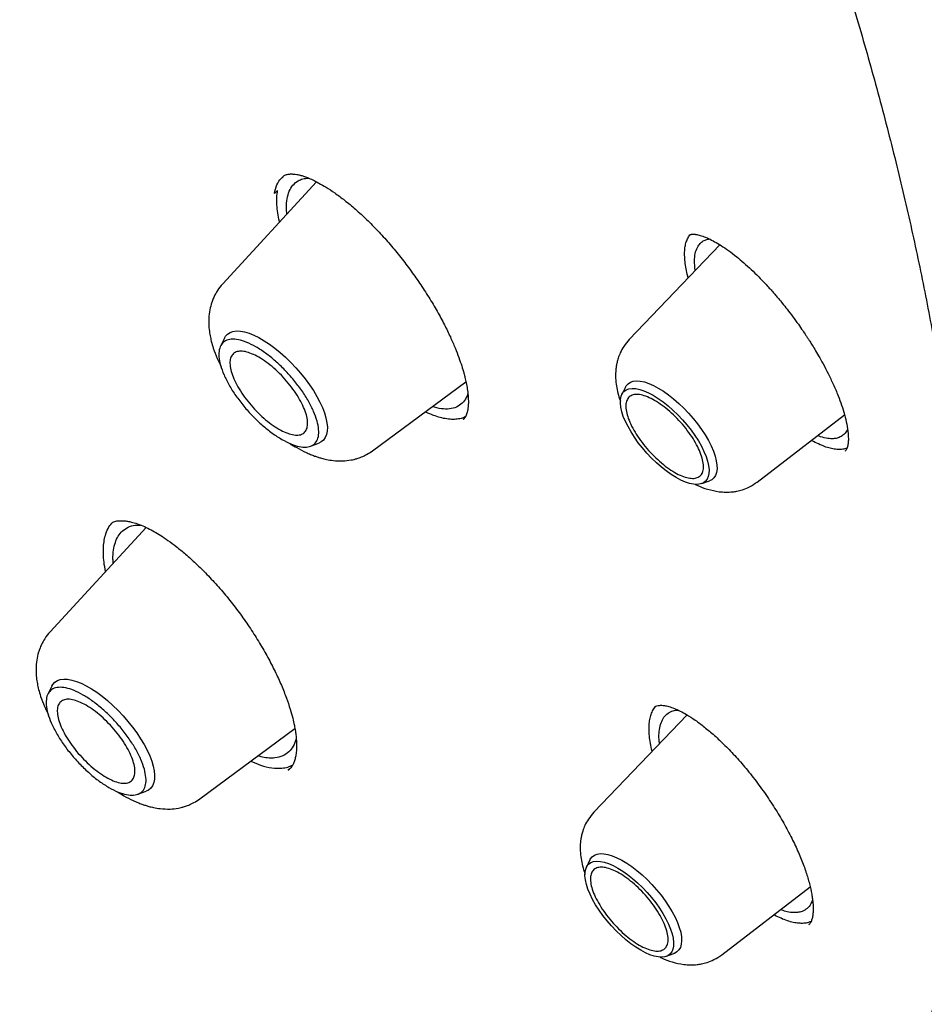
# Model space of a CAD drawing. Header units: millimetres. Extents: x 8 to 771, y 12 to 1627.
# Tile 15 of 93: x 598 to 610, y 576 to 589. Entities that reach past the tile are written whole.
import ezdxf

# ---------------------------------------------------------------- set-up
doc = ezdxf.new("R2010")
doc.units = ezdxf.units.MM

msp = doc.modelspace()

# ---------------------------------------------------------------- linework, layer by layer
at = {"color": 7, "linetype": 'Continuous', "lineweight": 30}
for p, q in [((602.273, 586.443), (601.034, 585.097)), ((601.716, 586.289), (601.758, 586.327)), ((607.188, 585.734), (607.19, 585.737)), ((607.593, 585.612), (606.398, 584.362)), ((607.268, 585.272), (607.262, 585.314)), ((601.057, 584.381), (601.006, 584.276)), ((603.011, 582.895), (604.243, 583.805)), ((606.346, 583.733), (606.299, 583.637)), ((608.086, 582.482), (609.238, 583.367)), ((604.218, 583.318), (604.205, 583.308)), ((602.192, 582.955), (602.302, 582.994)), ((609.247, 582.893), (609.244, 582.89)), ((607.354, 582.462), (607.454, 582.498)), ((600.025, 581.882), (598.756, 580.504)), ((598.779, 579.788), (598.727, 579.683)), ((607.16, 579.409), (605.931, 578.124)), ((600.733, 578.301), (601.987, 579.228)), ((601.895, 578.684), (601.922, 578.704)), ((601.905, 578.682), (601.896, 578.682)), ((599.913, 578.361), (600.023, 578.401)), ((605.879, 577.495), (605.832, 577.399)), ((607.619, 576.244), (608.784, 577.139)), ((608.772, 576.648), (608.767, 576.642)), ((606.887, 576.224), (606.987, 576.26))]:
    msp.add_line(p, q, dxfattribs=at)
at = {"color": 7, "linetype": 'Continuous', "lineweight": 30, "flags": 128}
for points in [[(601.057, 584.381), (601.071, 584.405), (601.098, 584.434), (601.131, 584.455), (601.17, 584.469), (601.216, 584.475), (601.267, 584.473), (601.322, 584.463), (601.382, 584.445), (601.446, 584.42), (601.512, 584.387), (601.581, 584.347), (601.651, 584.301), (601.722, 584.249), (601.793, 584.191), (601.863, 584.128), (601.932, 584.061), (601.999, 583.991), (602.062, 583.917), (602.123, 583.842), (602.179, 583.766), (602.23, 583.689), (602.275, 583.612), (602.315, 583.537), (602.349, 583.464), (602.376, 583.394), (602.396, 583.327), (602.409, 583.264), (602.415, 583.206), (602.413, 583.154), (602.404, 583.108), (602.388, 583.069), (602.365, 583.036), (602.335, 583.011), (602.302, 582.994)], [(606.346, 583.733), (606.356, 583.75), (606.381, 583.778), (606.412, 583.799), (606.45, 583.812), (606.494, 583.816), (606.543, 583.813), (606.597, 583.802), (606.655, 583.782), (606.717, 583.755), (606.781, 583.721)], [(607.016, 582.542), (606.952, 582.582), (606.886, 582.628), (606.821, 582.68), (606.755, 582.737), (606.692, 582.798), (606.63, 582.863), (606.572, 582.931), (606.517, 583.001), (606.466, 583.072), (606.421, 583.143), (606.381, 583.213), (606.347, 583.281), (606.319, 583.348), (606.299, 583.41), (606.286, 583.469), (606.28, 583.523), (606.281, 583.571), (606.289, 583.613), (606.305, 583.649), (606.328, 583.677), (606.358, 583.698), (606.394, 583.711), (606.436, 583.717), (606.483, 583.714), (606.535, 583.703), (606.591, 583.685), (606.651, 583.659), (606.714, 583.626), (606.778, 583.586), (606.843, 583.54), (606.909, 583.488), (606.974, 583.431), (607.038, 583.369), (607.099, 583.304), (607.158, 583.236), (607.213, 583.166), (607.263, 583.096), (607.309, 583.025), (607.349, 582.955), (607.383, 582.886), (607.41, 582.82), (607.43, 582.757), (607.444, 582.699), (607.45, 582.645), (607.449, 582.596), (607.44, 582.554), (607.424, 582.519), (607.401, 582.49), (607.372, 582.469), (607.336, 582.456), (607.294, 582.451), (607.246, 582.454), (607.194, 582.464), (607.138, 582.482), (607.078, 582.508), (607.016, 582.542)], [(606.781, 583.721), (606.848, 583.68), (606.915, 583.632), (606.983, 583.579), (607.05, 583.52), (607.116, 583.457), (607.18, 583.39), (607.241, 583.321), (607.298, 583.249), (607.351, 583.176), (607.399, 583.103), (607.441, 583.03), (607.477, 582.959), (607.507, 582.89), (607.53, 582.824), (607.545, 582.763), (607.554, 582.706), (607.555, 582.654), (607.548, 582.609), (607.534, 582.57), (607.513, 582.538), (607.485, 582.513), (607.454, 582.498)], [(598.779, 579.788), (598.793, 579.812), (598.819, 579.84), (598.853, 579.862), (598.892, 579.875), (598.937, 579.881), (598.988, 579.879), (599.044, 579.869), (599.104, 579.852), (599.167, 579.826), (599.234, 579.793), (599.302, 579.754), (599.372, 579.708), (599.443, 579.655), (599.515, 579.597), (599.585, 579.535), (599.654, 579.468), (599.72, 579.397), (599.784, 579.324), (599.844, 579.249), (599.9, 579.172), (599.951, 579.095), (599.997, 579.019), (600.037, 578.944), (600.071, 578.871), (600.098, 578.8), (600.118, 578.733), (600.131, 578.671), (600.136, 578.613), (600.135, 578.561), (600.126, 578.515), (600.11, 578.475), (600.087, 578.443), (600.057, 578.418), (600.023, 578.401)], [(605.879, 577.495), (605.884, 577.504), (605.907, 577.534), (605.937, 577.557), (605.973, 577.571), (606.016, 577.578), (606.063, 577.577), (606.116, 577.567), (606.174, 577.55), (606.235, 577.525), (606.298, 577.492), (606.364, 577.453), (606.432, 577.407), (606.499, 577.355), (606.567, 577.297), (606.633, 577.235), (606.697, 577.169), (606.759, 577.1), (606.817, 577.029), (606.871, 576.956), (606.92, 576.883), (606.964, 576.81), (607.002, 576.739), (607.033, 576.669), (607.058, 576.603), (607.076, 576.54), (607.086, 576.482), (607.088, 576.429), (607.084, 576.382), (607.072, 576.341), (607.052, 576.307), (607.026, 576.281), (606.993, 576.262), (606.987, 576.26)], [(606.549, 576.304), (606.485, 576.344), (606.419, 576.39), (606.354, 576.442), (606.289, 576.499), (606.225, 576.561), (606.163, 576.626), (606.105, 576.693), (606.05, 576.763), (605.999, 576.834), (605.954, 576.905), (605.914, 576.975), (605.88, 577.044), (605.853, 577.11), (605.832, 577.172), (605.819, 577.231), (605.813, 577.285), (605.814, 577.333), (605.823, 577.375), (605.839, 577.411), (605.861, 577.439), (605.891, 577.46), (605.927, 577.473), (605.969, 577.479), (606.016, 577.476), (606.068, 577.465), (606.125, 577.447), (606.184, 577.421), (606.247, 577.388), (606.311, 577.348), (606.376, 577.302), (606.442, 577.25), (606.507, 577.193), (606.571, 577.131), (606.632, 577.066), (606.691, 576.998), (606.746, 576.929), (606.797, 576.858), (606.842, 576.787), (606.882, 576.717), (606.916, 576.648), (606.943, 576.582), (606.964, 576.519), (606.977, 576.461), (606.983, 576.407), (606.982, 576.359), (606.973, 576.316), (606.957, 576.281), (606.934, 576.252), (606.905, 576.232), (606.869, 576.218), (606.827, 576.213), (606.78, 576.216), (606.727, 576.226), (606.671, 576.245), (606.612, 576.271), (606.549, 576.304)]]:
    msp.add_lwpolyline(points, dxfattribs=at)
at = {"color": 7, "linetype": 'Continuous', "lineweight": 30}
for points, knots in [([(622.57, 580.821), (622.596, 580.846), (622.644, 580.891), (622.707, 580.951), (622.753, 580.995), (622.785, 581.026), (622.808, 581.049), (622.84, 581.08), (622.884, 581.124), (622.933, 581.173), (622.978, 581.22), (623.021, 581.264), (623.067, 581.311), (623.113, 581.36), (623.156, 581.406), (623.191, 581.444), (623.219, 581.475), (623.247, 581.506), (623.28, 581.542), (623.317, 581.583), (623.358, 581.629), (623.4, 581.677), (623.439, 581.723), (623.476, 581.766), (623.508, 581.804), (623.554, 581.859), (623.617, 581.935), (623.694, 582.032), (623.768, 582.126), (623.837, 582.216), (623.905, 582.307), (623.974, 582.401), (624.042, 582.496), (624.104, 582.584), (624.163, 582.671), (624.223, 582.76), (624.285, 582.855), (624.346, 582.951), (624.399, 583.035), (624.441, 583.104), (624.478, 583.164), (624.513, 583.224), (624.551, 583.289), (624.599, 583.372), (624.656, 583.472), (624.721, 583.591), (624.786, 583.713), (624.848, 583.832), (624.904, 583.944), (624.966, 584.069), (625.034, 584.212), (625.11, 584.379), (625.187, 584.556), (625.265, 584.742), (625.337, 584.92), (625.399, 585.082), (625.45, 585.222), (625.498, 585.357), (625.545, 585.494), (625.593, 585.638), (625.643, 585.794), (625.692, 585.954), (625.739, 586.113), (625.781, 586.264), (625.816, 586.395), (625.846, 586.51), (625.873, 586.618), (625.902, 586.734), (625.931, 586.861), (625.958, 586.979), (625.981, 587.085), (626, 587.176), (626.019, 587.269), (626.039, 587.365), (626.058, 587.468), (626.079, 587.58), (626.1, 587.699), (626.121, 587.82), (626.142, 587.95), (626.163, 588.085), (626.183, 588.223), (626.2, 588.346), (626.215, 588.456), (626.228, 588.56), (626.24, 588.661), (626.251, 588.76), (626.262, 588.852), (626.271, 588.942), (626.28, 589.036), (626.29, 589.143), (626.301, 589.267), (626.311, 589.389), (626.32, 589.505), (626.328, 589.611), (626.335, 589.723), (626.341, 589.831), (626.346, 589.927), (626.35, 590.004), (626.353, 590.06), (626.355, 590.106), (626.357, 590.15), (626.359, 590.206), (626.362, 590.274), (626.364, 590.354), (626.367, 590.444), (626.37, 590.556), (626.372, 590.683), (626.374, 590.824), (626.375, 590.959), (626.376, 591.089), (626.375, 591.211), (626.374, 591.323), (626.373, 591.421), (626.372, 591.5), (626.371, 591.563), (626.369, 591.62), (626.368, 591.682), (626.366, 591.756), (626.363, 591.842), (626.36, 591.939), (626.35, 592.212), (626.334, 592.517), (626.311, 592.851), (626.298, 593.035), (626.284, 593.208), (626.27, 593.366), (626.257, 593.509), (626.245, 593.63), (626.235, 593.731), (626.226, 593.819), (626.216, 593.911), (626.205, 594.015), (626.191, 594.136), (626.175, 594.273), (626.153, 594.448), (626.126, 594.657), (626.094, 594.896), (626.059, 595.138), (626.028, 595.342), (626.002, 595.507), (625.981, 595.634), (625.961, 595.758), (625.942, 595.871), (625.925, 595.966), (625.912, 596.04), (625.902, 596.096), (625.894, 596.146), (625.882, 596.209), (625.866, 596.298), (625.844, 596.415), (625.819, 596.55), (625.791, 596.694), (625.751, 596.901), (625.696, 597.169), (625.626, 597.5), (625.552, 597.834), (625.473, 598.178), (625.388, 598.536), (625.294, 598.914), (625.191, 599.314), (625.093, 599.68), (625.003, 600.007), (624.922, 600.291), (624.838, 600.584), (624.75, 600.88), (624.661, 601.174), (624.573, 601.458), (624.488, 601.727), (624.409, 601.974), (624.335, 602.2), (624.267, 602.405), (624.213, 602.566), (624.172, 602.689), (624.143, 602.773), (624.12, 602.841), (624.103, 602.89), (624.091, 602.926), (624.079, 602.961), (624.064, 603.005), (624.041, 603.069), (624.01, 603.158), (623.97, 603.274), (623.921, 603.413), (623.864, 603.573), (623.798, 603.756), (623.725, 603.957), (623.645, 604.175), (623.558, 604.41), (623.463, 604.663), (623.363, 604.924), (623.239, 605.244), (623.094, 605.614), (622.927, 606.028), (622.766, 606.422), (622.61, 606.797), (622.46, 607.15), (622.327, 607.462), (622.209, 607.733), (622.106, 607.967), (622.008, 608.188), (621.915, 608.396), (621.826, 608.593), (621.722, 608.823), (621.596, 609.098), (621.443, 609.427), (621.278, 609.779), (621.1, 610.154), (620.908, 610.552), (620.702, 610.972), (620.492, 611.396), (620.278, 611.821), (620.061, 612.247), (619.831, 612.69), (619.593, 613.145), (619.351, 613.6), (619.112, 614.042), (618.88, 614.467), (618.637, 614.906), (618.386, 615.356), (618.127, 615.812), (617.882, 616.239), (617.651, 616.637), (617.451, 616.979), (617.279, 617.268), (617.134, 617.512), (616.992, 617.75), (616.847, 617.991), (616.693, 618.244), (616.498, 618.565), (616.255, 618.958), (615.961, 619.432), (615.655, 619.917), (615.341, 620.41), (615.018, 620.911), (614.676, 621.435), (614.321, 621.973), (613.958, 622.515), (613.501, 623.19), (612.948, 623.994), (612.297, 624.921), (611.646, 625.83), (610.997, 626.719), (610.35, 627.589), (609.644, 628.522), (608.872, 629.522), (608.027, 630.593), (607.168, 631.658), (606.296, 632.717), (605.411, 633.768), (604.532, 634.792), (603.658, 635.788), (602.792, 636.756), (601.918, 637.716), (601.034, 638.667), (600.173, 639.575), (599.334, 640.444), (598.515, 641.277), (597.681, 642.109), (596.941, 642.835), (596.297, 643.458), (595.753, 643.977), (595.203, 644.496), (594.652, 645.01), (594.105, 645.514), (593.57, 646.001), (593.052, 646.467), (592.55, 646.914), (592.066, 647.34), (591.663, 647.691), (591.339, 647.971), (591.09, 648.185), (590.846, 648.394), (590.607, 648.596), (590.374, 648.793), (590.14, 648.989), (589.891, 649.198), (589.615, 649.427), (589.311, 649.678), (588.981, 649.948), (588.627, 650.236), (588.247, 650.542), (587.932, 650.794), (587.69, 650.986), (587.527, 651.115), (587.361, 651.245), (587.191, 651.379), (587.02, 651.512), (586.853, 651.642), (586.694, 651.765), (586.546, 651.879), (586.412, 651.982), (586.297, 652.07), (586.201, 652.143), (586.112, 652.211), (586.026, 652.277), (585.937, 652.344), (585.847, 652.412), (585.746, 652.488), (585.63, 652.576), (585.497, 652.675), (585.342, 652.792), (585.163, 652.925), (584.96, 653.076), (584.736, 653.24), (584.493, 653.419), (584.224, 653.614), (583.928, 653.828), (583.609, 654.056), (583.277, 654.292), (582.936, 654.532), (582.587, 654.775), (582.158, 655.071), (581.646, 655.42), (581.048, 655.82), (580.453, 656.212), (579.862, 656.593), (579.279, 656.963), (578.68, 657.336), (578.066, 657.709), (577.438, 658.085), (577.016, 658.33), (576.802, 658.454)], [0, 0, 0, 0, 0.001572, 0.002821, 0.003749, 0.004354, 0.004782, 0.005235, 0.006408, 0.007742, 0.008653, 0.009661, 0.010766, 0.011964, 0.013055, 0.013918, 0.014565, 0.015252, 0.016085, 0.017063, 0.018179, 0.019261, 0.020394, 0.021372, 0.0222, 0.023047, 0.025115, 0.027487, 0.029622, 0.031536, 0.033558, 0.035722, 0.037816, 0.039784, 0.041565, 0.043498, 0.045584, 0.0477, 0.049597, 0.050927, 0.052125, 0.053363, 0.054713, 0.056173, 0.058494, 0.06092, 0.063444, 0.065861, 0.068069, 0.070097, 0.073221, 0.076443, 0.079767, 0.083264, 0.086951, 0.089704, 0.092218, 0.09462, 0.097013, 0.099569, 0.102375, 0.105271, 0.108039, 0.110663, 0.113053, 0.114762, 0.116548, 0.118514, 0.120658, 0.12293, 0.124423, 0.125932, 0.12746, 0.129007, 0.130678, 0.132498, 0.134493, 0.136473, 0.13833, 0.14077, 0.142959, 0.144897, 0.146588, 0.148146, 0.149788, 0.151326, 0.152761, 0.154094, 0.155474, 0.157121, 0.159035, 0.161197, 0.162707, 0.164315, 0.166022, 0.167741, 0.169189, 0.170342, 0.171202, 0.171716, 0.172365, 0.173194, 0.174203, 0.175393, 0.176761, 0.17818, 0.180324, 0.182379, 0.184344, 0.18622, 0.188007, 0.189638, 0.191046, 0.192232, 0.193033, 0.193765, 0.19465, 0.195702, 0.196921, 0.198307, 0.199837, 0.208478, 0.211096, 0.213687, 0.216071, 0.218233, 0.220171, 0.221882, 0.223158, 0.224265, 0.225457, 0.226866, 0.228493, 0.230337, 0.232398, 0.235539, 0.238726, 0.241903, 0.245069, 0.246702, 0.248332, 0.24996, 0.25146, 0.252685, 0.253619, 0.254286, 0.254837, 0.255522, 0.256741, 0.258244, 0.260022, 0.261884, 0.263746, 0.267902, 0.272058, 0.276213, 0.280416, 0.284832, 0.289476, 0.294347, 0.299446, 0.302768, 0.306179, 0.30968, 0.313266, 0.316728, 0.320147, 0.323307, 0.326207, 0.328848, 0.331229, 0.333351, 0.33448, 0.33549, 0.336281, 0.336842, 0.337182, 0.337546, 0.338053, 0.338702, 0.339789, 0.341129, 0.342723, 0.34457, 0.346671, 0.349024, 0.351476, 0.354152, 0.357053, 0.360082, 0.363036, 0.36792, 0.372564, 0.376968, 0.381131, 0.385055, 0.388738, 0.391463, 0.394041, 0.39647, 0.398751, 0.400884, 0.40295, 0.406303, 0.409893, 0.41372, 0.417784, 0.422086, 0.426624, 0.4314, 0.435773, 0.440328, 0.445064, 0.449981, 0.454881, 0.459581, 0.464083, 0.468385, 0.473512, 0.478325, 0.482823, 0.487007, 0.490877, 0.493593, 0.496131, 0.498548, 0.501072, 0.503725, 0.506507, 0.51114, 0.516091, 0.521361, 0.526335, 0.531563, 0.537045, 0.542737, 0.548407, 0.55402, 0.5639, 0.573598, 0.583115, 0.592449, 0.601601, 0.610585, 0.621977, 0.633369, 0.64476, 0.656151, 0.667541, 0.678931, 0.68967, 0.700409, 0.711148, 0.721888, 0.732627, 0.742242, 0.751954, 0.761763, 0.771669, 0.777946, 0.78426, 0.790613, 0.797004, 0.803338, 0.809473, 0.815406, 0.821138, 0.826669, 0.831999, 0.834903, 0.837743, 0.840519, 0.843232, 0.845882, 0.848475, 0.851216, 0.854385, 0.85783, 0.861552, 0.86555, 0.869825, 0.874377, 0.876166, 0.877994, 0.879862, 0.881769, 0.883716, 0.88563, 0.887373, 0.889087, 0.89059, 0.891882, 0.892961, 0.893829, 0.894902, 0.895878, 0.896832, 0.897957, 0.899269, 0.900767, 0.902452, 0.904522, 0.906818, 0.909339, 0.912087, 0.915061, 0.918462, 0.922104, 0.925867, 0.929728, 0.933686, 0.937741, 0.944308, 0.951115, 0.958162, 0.964657, 0.971343, 0.97822, 0.985288, 0.992548, 1, 1, 1, 1]), ([(538.516, 648.372), (538.517, 648.373), (538.588, 648.432), (538.735, 648.543), (538.955, 648.703), (539.181, 648.855), (539.414, 649.001), (539.652, 649.14), (539.896, 649.272), (540.145, 649.398), (540.4, 649.516), (540.661, 649.627), (540.927, 649.732), (541.199, 649.829), (541.476, 649.919), (541.758, 650.003), (542.046, 650.079), (542.339, 650.149), (542.637, 650.212), (542.94, 650.267), (543.249, 650.316), (543.562, 650.357), (543.881, 650.392), (544.205, 650.42), (544.533, 650.44), (544.867, 650.454), (545.205, 650.46), (545.548, 650.46), (545.896, 650.453), (546.249, 650.438), (546.606, 650.417), (546.968, 650.388), (547.335, 650.353), (547.706, 650.31), (548.081, 650.261), (548.461, 650.204), (548.845, 650.141), (549.233, 650.07), (549.625, 649.993), (550.022, 649.908), (550.422, 649.817), (550.827, 649.718), (551.235, 649.613), (551.647, 649.501), (552.063, 649.382), (552.483, 649.256), (552.906, 649.123), (553.333, 648.983), (553.763, 648.836), (554.196, 648.683), (554.633, 648.522), (555.073, 648.355), (555.516, 648.182), (555.963, 648.001), (556.412, 647.814), (556.864, 647.62), (557.319, 647.42), (557.776, 647.213), (558.237, 646.999), (558.7, 646.779), (559.165, 646.552), (559.633, 646.319), (560.103, 646.08), (560.576, 645.834), (561.05, 645.582), (561.527, 645.323), (562.005, 645.059), (562.486, 644.788), (562.968, 644.511), (563.453, 644.228), (563.938, 643.938), (564.426, 643.643), (564.915, 643.342), (565.405, 643.035), (565.896, 642.722), (566.389, 642.404), (566.883, 642.079), (567.378, 641.749), (567.874, 641.414), (568.371, 641.072), (568.868, 640.726), (569.367, 640.373), (569.866, 640.016), (570.365, 639.653), (570.865, 639.285), (571.365, 638.911), (571.866, 638.533), (572.366, 638.149), (572.867, 637.76), (573.368, 637.367), (573.869, 636.969), (574.369, 636.565), (574.87, 636.157), (575.369, 635.745), (575.869, 635.328), (576.368, 634.906), (576.866, 634.48), (577.364, 634.049), (577.861, 633.615), (578.357, 633.176), (578.852, 632.732), (579.346, 632.285), (579.839, 631.834), (580.33, 631.379), (580.821, 630.92), (581.31, 630.457), (581.797, 629.991), (582.283, 629.521), (582.768, 629.048), (583.25, 628.571), (583.731, 628.091), (584.21, 627.607), (584.687, 627.12), (585.162, 626.631), (585.634, 626.138), (586.105, 625.642), (586.573, 625.144), (587.039, 624.643), (587.502, 624.139), (587.963, 623.632), (588.421, 623.123), (588.877, 622.612), (589.329, 622.098), (589.779, 621.583), (590.226, 621.065), (590.67, 620.545), (591.111, 620.023), (591.548, 619.499), (591.983, 618.973), (592.414, 618.446), (592.841, 617.917), (593.265, 617.387), (593.686, 616.855), (594.103, 616.322), (594.516, 615.788), (594.926, 615.252), (595.331, 614.716), (595.733, 614.178), (596.131, 613.64), (596.525, 613.101), (596.914, 612.562), (597.3, 612.022), (597.681, 611.481), (598.058, 610.94), (598.43, 610.399), (598.798, 609.857), (599.162, 609.316), (599.521, 608.774), (599.875, 608.233), (600.225, 607.692), (600.57, 607.151), (600.91, 606.61), (601.245, 606.07), (601.575, 605.531), (601.901, 604.992), (602.221, 604.454), (602.536, 603.917), (602.846, 603.381), (603.151, 602.845), (603.45, 602.311), (603.745, 601.778), (604.033, 601.247), (604.317, 600.717), (604.595, 600.188), (604.867, 599.661), (605.134, 599.136), (605.396, 598.613), (605.651, 598.091), (605.901, 597.571), (606.145, 597.054), (606.384, 596.538), (606.617, 596.025), (606.843, 595.514), (607.064, 595.006), (607.279, 594.5), (607.488, 593.997), (607.691, 593.496), (607.888, 592.999), (608.079, 592.504), (608.264, 592.012), (608.443, 591.523), (608.615, 591.037), (608.781, 590.554), (608.942, 590.075), (609.095, 589.599), (609.243, 589.127), (609.384, 588.658), (609.519, 588.193), (609.648, 587.731), (609.77, 587.274), (609.886, 586.82), (609.996, 586.37), (610.099, 585.924), (610.195, 585.483), (610.286, 585.045), (610.37, 584.612), (610.447, 584.183), (610.518, 583.759), (610.582, 583.339), (610.64, 582.923), (610.692, 582.513), (610.737, 582.107), (610.775, 581.706), (610.807, 581.309), (610.832, 580.918), (610.851, 580.532), (610.864, 580.15), (610.87, 579.774), (610.869, 579.403), (610.862, 579.037), (610.849, 578.677), (610.829, 578.322), (610.803, 577.972), (610.77, 577.628), (610.73, 577.29), (610.685, 576.956), (610.632, 576.629), (610.574, 576.307), (610.509, 575.991), (610.438, 575.681), (610.36, 575.377), (610.276, 575.078), (610.185, 574.785), (610.088, 574.499), (609.985, 574.218), (609.876, 573.943), (609.76, 573.674), (609.638, 573.412), (609.509, 573.155), (609.374, 572.905), (609.233, 572.661), (609.086, 572.423), (608.932, 572.191), (608.773, 571.966), (608.606, 571.747), (608.434, 571.535), (608.256, 571.329), (608.092, 571.151), (607.985, 571.044), (607.942, 571.001)], [0, 0, 0, 0, 0.000092, 0.004396, 0.008698, 0.012999, 0.017298, 0.021594, 0.025887, 0.030177, 0.034463, 0.038745, 0.043024, 0.047298, 0.051569, 0.055836, 0.060099, 0.064358, 0.068614, 0.072867, 0.077117, 0.081364, 0.085609, 0.089851, 0.094091, 0.09833, 0.102566, 0.106802, 0.111036, 0.115269, 0.119501, 0.123733, 0.127963, 0.132194, 0.136423, 0.140653, 0.144882, 0.149111, 0.153341, 0.15757, 0.161799, 0.166028, 0.170257, 0.174487, 0.178716, 0.182946, 0.187177, 0.191407, 0.195638, 0.199869, 0.2041, 0.208331, 0.212563, 0.216796, 0.221028, 0.225261, 0.229494, 0.233727, 0.237961, 0.242195, 0.24643, 0.250664, 0.254899, 0.259135, 0.26337, 0.267606, 0.271842, 0.276078, 0.280315, 0.284552, 0.288789, 0.293026, 0.297264, 0.301501, 0.305739, 0.309977, 0.314216, 0.318454, 0.322693, 0.326932, 0.331171, 0.33541, 0.33965, 0.343889, 0.348129, 0.352369, 0.356609, 0.360849, 0.365089, 0.36933, 0.37357, 0.377811, 0.382052, 0.386292, 0.390533, 0.394774, 0.399016, 0.403257, 0.407498, 0.41174, 0.415981, 0.420223, 0.424464, 0.428706, 0.432948, 0.437189, 0.441431, 0.445673, 0.449915, 0.454157, 0.458399, 0.462641, 0.466883, 0.471125, 0.475367, 0.479609, 0.483852, 0.488094, 0.492336, 0.496578, 0.50082, 0.505062, 0.509305, 0.513547, 0.517789, 0.522031, 0.526273, 0.530515, 0.534758, 0.539, 0.543242, 0.547484, 0.551726, 0.555968, 0.56021, 0.564451, 0.568693, 0.572935, 0.577177, 0.581418, 0.58566, 0.589902, 0.594143, 0.598384, 0.602626, 0.606867, 0.611108, 0.615349, 0.61959, 0.623831, 0.628071, 0.632312, 0.636552, 0.640793, 0.645033, 0.649273, 0.653513, 0.657753, 0.661993, 0.666232, 0.670472, 0.674711, 0.67895, 0.683189, 0.687427, 0.691666, 0.695904, 0.700142, 0.70438, 0.708618, 0.712855, 0.717093, 0.72133, 0.725567, 0.729803, 0.734039, 0.738275, 0.742511, 0.746746, 0.750982, 0.755217, 0.759451, 0.763685, 0.767919, 0.772153, 0.776386, 0.78062, 0.784852, 0.789085, 0.793317, 0.797548, 0.80178, 0.806011, 0.810242, 0.814472, 0.818703, 0.822933, 0.827162, 0.831392, 0.835621, 0.83985, 0.844079, 0.848307, 0.852536, 0.856765, 0.860994, 0.865222, 0.869451, 0.87368, 0.87791, 0.88214, 0.88637, 0.890602, 0.894834, 0.899067, 0.903301, 0.907536, 0.911773, 0.916012, 0.920253, 0.924495, 0.928741, 0.932988, 0.937239, 0.941493, 0.94575, 0.95001, 0.954274, 0.958542, 0.962814, 0.967089, 0.971369, 0.975653, 0.97994, 0.984231, 0.988525, 0.992822, 0.997121, 1, 1, 1, 1]), ([(601.716, 586.289), (601.725, 586.328), (601.745, 586.407), (601.786, 586.477), (601.821, 586.503), (601.83, 586.509)], [0, 0, 0, 0, 0.427783, 0.856916, 1, 1, 1, 1]), ([(601.827, 586.512), (601.833, 586.517), (601.845, 586.526), (601.864, 586.534), (601.884, 586.541), (601.906, 586.545), (601.928, 586.547), (601.949, 586.547), (601.976, 586.545), (602.01, 586.541), (602.054, 586.532), (602.101, 586.518), (602.157, 586.498), (602.224, 586.469), (602.305, 586.427), (602.403, 586.371), (602.516, 586.296), (602.646, 586.199), (602.787, 586.083), (602.933, 585.948), (603.08, 585.799), (603.226, 585.638), (603.367, 585.468), (603.503, 585.29), (603.633, 585.107), (603.754, 584.921), (603.864, 584.737), (603.959, 584.562), (604.037, 584.4), (604.1, 584.255), (604.149, 584.127), (604.187, 584.016), (604.213, 583.929), (604.232, 583.855), (604.248, 583.785), (604.262, 583.705), (604.273, 583.616), (604.277, 583.521), (604.27, 583.465), (604.266, 583.435)], [0, 0, 0, 0, 0.027897, 0.05123, 0.069952, 0.085175, 0.098916, 0.111209, 0.12236, 0.141287, 0.159586, 0.177266, 0.195635, 0.217185, 0.242017, 0.270158, 0.301615, 0.336376, 0.37396, 0.411857, 0.44968, 0.487488, 0.52531, 0.563127, 0.600911, 0.63863, 0.676231, 0.712115, 0.745406, 0.775991, 0.803915, 0.829215, 0.851916, 0.866117, 0.883901, 0.906202, 0.932988, 0.964244, 1, 1, 1, 1]), ([(601.884, 586.218), (601.892, 586.253), (601.909, 586.323), (601.958, 586.402), (602.02, 586.455), (602.09, 586.485), (602.14, 586.491), (602.165, 586.493)], [0, 0, 0, 0, 0.216283, 0.436967, 0.662054, 0.833812, 1, 1, 1, 1]), ([(601.784, 585.911), (601.783, 585.914), (601.772, 585.957), (601.76, 586.034), (601.748, 586.14), (601.746, 586.239), (601.754, 586.298), (601.758, 586.327)], [0, 0, 0, 0, 0.018173, 0.259014, 0.501613, 0.749823, 1, 1, 1, 1]), ([(601.88, 586.016), (601.878, 586.046), (601.871, 586.121), (601.879, 586.182), (601.884, 586.218)], [0, 0, 0, 0, 0.401744, 1, 1, 1, 1]), ([(607.131, 585.409), (607.129, 585.438), (607.126, 585.496), (607.131, 585.571), (607.144, 585.638), (607.166, 585.694), (607.185, 585.73), (607.199, 585.744), (607.2, 585.746)], [0, 0, 0, 0, 0.1978302, 0.39719, 0.5886426, 0.7814371, 0.9762907, 1, 1, 1, 1]), ([(607.188, 585.738), (607.192, 585.741), (607.199, 585.746), (607.209, 585.749), (607.219, 585.751), (607.227, 585.752), (607.235, 585.752), (607.242, 585.752), (607.251, 585.752), (607.261, 585.751), (607.273, 585.75), (607.286, 585.748), (607.316, 585.742), (607.367, 585.727), (607.441, 585.697), (607.522, 585.656), (607.61, 585.603), (607.708, 585.537), (607.808, 585.461), (607.909, 585.376), (608.006, 585.288), (608.1, 585.196), (608.18, 585.113), (608.242, 585.046), (608.288, 584.994), (608.328, 584.948), (608.37, 584.898), (608.421, 584.836), (608.484, 584.757), (608.555, 584.664), (608.624, 584.57), (608.681, 584.487), (608.722, 584.426), (608.751, 584.383), (608.776, 584.345), (608.806, 584.296), (608.848, 584.229), (608.899, 584.141), (608.959, 584.034), (609.024, 583.909), (609.092, 583.768), (609.151, 583.628), (609.201, 583.493), (609.239, 583.367), (609.27, 583.241), (609.28, 583.164), (609.285, 583.124)], [0, 0, 0, 0, 0.028412, 0.052512, 0.072298, 0.08429, 0.093824, 0.104212, 0.111101, 0.118691, 0.127003, 0.136045, 0.145825, 0.180717, 0.214998, 0.247668, 0.279204, 0.31322, 0.350357, 0.380261, 0.411927, 0.44314, 0.469651, 0.487385, 0.502017, 0.513543, 0.525897, 0.542528, 0.563435, 0.588614, 0.613979, 0.634399, 0.649859, 0.658956, 0.6662, 0.677759, 0.694246, 0.715646, 0.741893, 0.772951, 0.808794, 0.849401, 0.882985, 0.919251, 0.958229, 1, 1, 1, 1]), ([(607.262, 585.314), (607.26, 585.352), (607.256, 585.428), (607.271, 585.521), (607.3, 585.591), (607.34, 585.64), (607.376, 585.666), (607.408, 585.679), (607.43, 585.686), (607.445, 585.689), (607.452, 585.69)], [0, 0, 0, 0, 0.1786, 0.360845, 0.546747, 0.688624, 0.832569, 0.890747, 0.949257, 1, 1, 1, 1]), ([(607.176, 585.176), (607.171, 585.192), (607.157, 585.242), (607.142, 585.32), (607.135, 585.379), (607.131, 585.409)], [0, 0, 0, 0, 0.1859152, 0.5915045, 1, 1, 1, 1]), ([(601.034, 585.097), (601.01, 585.068), (600.967, 585.017), (600.925, 584.94), (600.899, 584.879), (600.876, 584.811), (600.857, 584.723), (600.848, 584.611), (600.853, 584.506), (600.867, 584.413), (600.885, 584.333), (600.913, 584.234), (600.955, 584.122), (600.995, 584.04), (601.013, 584.003)], [0, 0, 0, 0, 0.095756, 0.16904, 0.220103, 0.261572, 0.352718, 0.455177, 0.559721, 0.630215, 0.696808, 0.781408, 0.902187, 1, 1, 1, 1]), ([(606.398, 584.362), (606.372, 584.333), (606.326, 584.279), (606.28, 584.193), (606.252, 584.121), (606.236, 584.062), (606.226, 584.012), (606.22, 583.965), (606.217, 583.921), (606.216, 583.857), (606.223, 583.776), (606.241, 583.679), (606.262, 583.601), (606.278, 583.558), (606.282, 583.547)], [0, 0, 0, 0, 0.131959, 0.24114, 0.327692, 0.392825, 0.450068, 0.504498, 0.556204, 0.605334, 0.727604, 0.841593, 0.956725, 1, 1, 1, 1]), ([(604.267, 583.652), (604.264, 583.641), (604.252, 583.595), (604.211, 583.536), (604.142, 583.477), (604.054, 583.446), (603.948, 583.443), (603.863, 583.456), (603.81, 583.475), (603.801, 583.478)], [0, 0, 0, 0, 0.055855, 0.234844, 0.416914, 0.602118, 0.780268, 0.962619, 1, 1, 1, 1]), ([(604.236, 583.344), (604.232, 583.341), (604.21, 583.329), (604.162, 583.316), (604.093, 583.306), (604.014, 583.31), (603.929, 583.325), (603.838, 583.352), (603.764, 583.381), (603.719, 583.403), (603.708, 583.409)], [0, 0, 0, 0, 0.032562, 0.182999, 0.334473, 0.489246, 0.645179, 0.795633, 0.947184, 1, 1, 1, 1]), ([(604.266, 583.435), (604.262, 583.414), (604.252, 583.373), (604.232, 583.331), (604.215, 583.313), (604.206, 583.304)], [0, 0, 0, 0, 0.326894, 0.66006, 1, 1, 1, 1]), ([(609.276, 583.182), (609.272, 583.172), (609.261, 583.142), (609.229, 583.107), (609.183, 583.074), (609.131, 583.057), (609.069, 583.051), (608.993, 583.06), (608.928, 583.075), (608.888, 583.094), (608.884, 583.096)], [0, 0, 0, 0, 0.074874, 0.219036, 0.365126, 0.51293, 0.630498, 0.799593, 0.982873, 1, 1, 1, 1]), ([(609.285, 583.124), (609.286, 583.101), (609.289, 583.06), (609.287, 583.012), (609.282, 582.977), (609.277, 582.954), (609.273, 582.938), (609.269, 582.925), (609.263, 582.912), (609.255, 582.897), (609.248, 582.89), (609.245, 582.886)], [0, 0, 0, 0, 0.1607848, 0.2963053, 0.4070749, 0.4934395, 0.5556503, 0.5961837, 0.6928812, 0.8277524, 1, 1, 1, 1]), ([(601.926, 582.988), (601.954, 582.97), (602.023, 582.926), (602.112, 582.881), (602.191, 582.846), (602.244, 582.826), (602.291, 582.809), (602.343, 582.794), (602.41, 582.778), (602.503, 582.763), (602.611, 582.758), (602.704, 582.768), (602.767, 582.781), (602.813, 582.794), (602.869, 582.814), (602.939, 582.846), (602.985, 582.877), (603.011, 582.895)], [0, 0, 0, 0, 0.079876, 0.196643, 0.25294, 0.303299, 0.347342, 0.388435, 0.446808, 0.525235, 0.639537, 0.736677, 0.770774, 0.806877, 0.856741, 0.921084, 1, 1, 1, 1]), ([(609.27, 582.93), (609.261, 582.927), (609.235, 582.916), (609.184, 582.911), (609.119, 582.913), (609.049, 582.926), (608.974, 582.949), (608.894, 582.983), (608.835, 583.011), (608.803, 583.03), (608.801, 583.031)], [0, 0, 0, 0, 0.082516, 0.235482, 0.389617, 0.537085, 0.685577, 0.83561, 0.987735, 1, 1, 1, 1]), ([(607.267, 582.453), (607.274, 582.449), (607.327, 582.421), (607.432, 582.384), (607.56, 582.355), (607.671, 582.347), (607.749, 582.35), (607.822, 582.362), (607.897, 582.381), (607.991, 582.417), (608.052, 582.459), (608.086, 582.482)], [0, 0, 0, 0, 0.028229, 0.204821, 0.391969, 0.491906, 0.598704, 0.661005, 0.747874, 0.860797, 1, 1, 1, 1]), ([(599.489, 581.3), (599.481, 581.343), (599.467, 581.423), (599.459, 581.531), (599.46, 581.628), (599.471, 581.718), (599.493, 581.808), (599.529, 581.89), (599.566, 581.932), (599.584, 581.952)], [0, 0, 0, 0, 0.145459, 0.274362, 0.404143, 0.536686, 0.67018, 0.847361, 1, 1, 1, 1]), ([(599.583, 581.951), (599.592, 581.955), (599.609, 581.963), (599.635, 581.968), (599.66, 581.971), (599.685, 581.972), (599.709, 581.972), (599.732, 581.97), (599.754, 581.968), (599.778, 581.965), (599.804, 581.96), (599.833, 581.953), (599.882, 581.94), (599.953, 581.915), (600.043, 581.875), (600.13, 581.829), (600.219, 581.776), (600.316, 581.711), (600.425, 581.629), (600.548, 581.528), (600.684, 581.406), (600.83, 581.262), (600.98, 581.099), (601.129, 580.922), (601.269, 580.738), (601.401, 580.549), (601.521, 580.358), (601.63, 580.168), (601.727, 579.981), (601.809, 579.801), (601.875, 579.636), (601.924, 579.491), (601.957, 579.371), (601.979, 579.275), (601.993, 579.196), (602.003, 579.122), (602.008, 579.055), (602.009, 578.99), (602.006, 578.928), (601.999, 578.869), (601.986, 578.814), (601.968, 578.765), (601.942, 578.718), (601.918, 578.695), (601.905, 578.683)], [0, 0, 0, 0, 0.024292, 0.045573, 0.063812, 0.080637, 0.093485, 0.102626, 0.11134, 0.120507, 0.130128, 0.140203, 0.150735, 0.179312, 0.205207, 0.228203, 0.249533, 0.273218, 0.299585, 0.328643, 0.360383, 0.394773, 0.431332, 0.4678, 0.503856, 0.539563, 0.574939, 0.609964, 0.644608, 0.678846, 0.711786, 0.740982, 0.766284, 0.787639, 0.805099, 0.82195, 0.842845, 0.859022, 0.877595, 0.900874, 0.92154, 0.944938, 0.971076, 1, 1, 1, 1]), ([(599.591, 581.411), (599.589, 581.428), (599.584, 581.491), (599.592, 581.585), (599.615, 581.687), (599.654, 581.772), (599.691, 581.813), (599.709, 581.834)], [0, 0, 0, 0, 0.090727, 0.323127, 0.552141, 0.777765, 1, 1, 1, 1]), ([(599.709, 581.834), (599.734, 581.852), (599.782, 581.89), (599.865, 581.916), (599.927, 581.915), (599.951, 581.914)], [0, 0, 0, 0, 0.3710404, 0.7496326, 1, 1, 1, 1]), ([(598.756, 580.504), (598.732, 580.475), (598.689, 580.423), (598.647, 580.346), (598.621, 580.285), (598.598, 580.217), (598.578, 580.129), (598.569, 580.017), (598.575, 579.912), (598.588, 579.82), (598.606, 579.739), (598.635, 579.641), (598.676, 579.528), (598.717, 579.446), (598.735, 579.41)], [0, 0, 0, 0, 0.095756, 0.16904, 0.220103, 0.261572, 0.352718, 0.455177, 0.559721, 0.630215, 0.696808, 0.781408, 0.902187, 1, 1, 1, 1]), ([(606.682, 579.4), (606.689, 579.421), (606.704, 579.463), (606.727, 579.502), (606.743, 579.519), (606.745, 579.521)], [0, 0, 0, 0, 0.4556537, 0.9148307, 1, 1, 1, 1]), ([(606.73, 579.51), (606.732, 579.512), (606.737, 579.517), (606.758, 579.529), (606.794, 579.536), (606.826, 579.536), (606.866, 579.532), (606.92, 579.521), (606.991, 579.497), (607.069, 579.461), (607.16, 579.411), (607.267, 579.342), (607.39, 579.25), (607.522, 579.139), (607.662, 579.007), (607.809, 578.853), (607.96, 578.678), (608.109, 578.485), (608.25, 578.284), (608.379, 578.08), (608.492, 577.88), (608.589, 577.687), (608.669, 577.505), (608.731, 577.335), (608.776, 577.181), (608.802, 577.065), (608.815, 576.981), (608.821, 576.923), (608.824, 576.866), (608.823, 576.812), (608.818, 576.758), (608.811, 576.728), (608.807, 576.712)], [0, 0, 0, 0, 0.0339734, 0.0641054, 0.0903399, 0.1124612, 0.1324877, 0.160738, 0.1907051, 0.2198753, 0.2482693, 0.2848234, 0.3217157, 0.3605048, 0.4011376, 0.4435788, 0.4878382, 0.5338863, 0.5798736, 0.6247892, 0.6685804, 0.7112347, 0.7527646, 0.7930793, 0.8323584, 0.8706653, 0.8894632, 0.9080199, 0.9266566, 0.9479314, 0.972382, 1, 1, 1, 1]), ([(606.811, 579.282), (606.821, 579.31), (606.841, 579.365), (606.892, 579.423), (606.954, 579.458), (607.005, 579.473), (607.035, 579.472), (607.041, 579.472)], [0, 0, 0, 0, 0.2457, 0.496413, 0.752157, 0.947338, 1, 1, 1, 1]), ([(606.699, 578.928), (606.697, 578.938), (606.685, 578.984), (606.672, 579.059), (606.66, 579.16), (606.658, 579.251), (606.665, 579.333), (606.676, 579.378), (606.682, 579.4)], [0, 0, 0, 0, 0.051688, 0.234834, 0.420598, 0.635954, 0.817327, 1, 1, 1, 1]), ([(606.796, 579.029), (606.794, 579.048), (606.787, 579.107), (606.791, 579.194), (606.804, 579.253), (606.811, 579.282)], [0, 0, 0, 0, 0.18083, 0.596163, 1, 1, 1, 1]), ([(602.004, 579.092), (601.993, 579.059), (601.969, 578.991), (601.928, 578.945), (601.907, 578.922)], [0, 0, 0, 0, 0.4963125, 1, 1, 1, 1]), ([(601.907, 578.922), (601.881, 578.902), (601.829, 578.862), (601.737, 578.84), (601.646, 578.838), (601.57, 578.847), (601.519, 578.861), (601.499, 578.867)], [0, 0, 0, 0, 0.259784, 0.524285, 0.703365, 0.88461, 1, 1, 1, 1]), ([(601.405, 578.798), (601.448, 578.78), (601.546, 578.737), (601.685, 578.707), (601.804, 578.702), (601.893, 578.717), (601.936, 578.737), (601.956, 578.747)], [0, 0, 0, 0, 0.194323, 0.440955, 0.687813, 0.852734, 1, 1, 1, 1]), ([(599.648, 578.395), (599.676, 578.377), (599.745, 578.333), (599.834, 578.287), (599.912, 578.253), (599.965, 578.232), (600.013, 578.216), (600.065, 578.2), (600.131, 578.184), (600.224, 578.169), (600.333, 578.164), (600.426, 578.174), (600.489, 578.188), (600.535, 578.2), (600.591, 578.22), (600.66, 578.252), (600.707, 578.284), (600.733, 578.301)], [0, 0, 0, 0, 0.079876, 0.196643, 0.25294, 0.303299, 0.347342, 0.388435, 0.446808, 0.525235, 0.639537, 0.736677, 0.770774, 0.806877, 0.856741, 0.921084, 1, 1, 1, 1]), ([(605.931, 578.124), (605.906, 578.095), (605.859, 578.041), (605.813, 577.955), (605.785, 577.883), (605.769, 577.824), (605.759, 577.774), (605.753, 577.727), (605.75, 577.683), (605.75, 577.619), (605.756, 577.538), (605.774, 577.441), (605.795, 577.364), (605.811, 577.321), (605.816, 577.309)], [0, 0, 0, 0, 0.131959, 0.24114, 0.327692, 0.392825, 0.450068, 0.504498, 0.556204, 0.605334, 0.727604, 0.841593, 0.956725, 1, 1, 1, 1]), ([(608.815, 576.968), (608.808, 576.95), (608.791, 576.904), (608.745, 576.853), (608.684, 576.816), (608.616, 576.8), (608.543, 576.8), (608.469, 576.811), (608.416, 576.83), (608.392, 576.838)], [0, 0, 0, 0, 0.11546, 0.288297, 0.466642, 0.604099, 0.74472, 0.888529, 1, 1, 1, 1]), ([(608.796, 576.684), (608.785, 576.679), (608.755, 576.666), (608.7, 576.658), (608.634, 576.658), (608.562, 576.669), (608.484, 576.69), (608.401, 576.723), (608.341, 576.751), (608.308, 576.77), (608.305, 576.771)], [0, 0, 0, 0, 0.10052, 0.250257, 0.395233, 0.541218, 0.690433, 0.840788, 0.984639, 1, 1, 1, 1]), ([(608.807, 576.712), (608.802, 576.697), (608.793, 576.667), (608.776, 576.649), (608.768, 576.64)], [0, 0, 0, 0, 0.502472, 1, 1, 1, 1]), ([(606.8, 576.215), (606.808, 576.211), (606.86, 576.183), (606.966, 576.146), (607.093, 576.117), (607.205, 576.109), (607.282, 576.112), (607.356, 576.124), (607.431, 576.143), (607.524, 576.179), (607.585, 576.221), (607.619, 576.244)], [0, 0, 0, 0, 0.028229, 0.204821, 0.391969, 0.491906, 0.598704, 0.661005, 0.747874, 0.860797, 1, 1, 1, 1])]:
    msp.add_open_spline(points, degree=3, knots=knots, dxfattribs=at)
for points in [[(602.279, 583.287), (602.288, 583.249), (602.305, 583.172), (602.3, 583.078), (602.27, 583.006), (602.217, 582.959), (602.141, 582.939), (602.046, 582.946), (601.935, 582.981), (601.814, 583.041), (601.686, 583.125), (601.556, 583.229), (601.429, 583.35), (601.311, 583.482), (601.205, 583.621), (601.116, 583.762), (601.048, 583.898), (601.002, 584.025), (600.981, 584.137), (600.985, 584.231), (601.015, 584.303), (601.069, 584.35), (601.144, 584.371), (601.239, 584.364), (601.35, 584.329), (601.471, 584.269), (601.6, 584.185), (601.73, 584.081), (601.856, 583.96), (601.974, 583.828), (602.08, 583.688), (602.169, 583.548), (602.239, 583.411), (602.266, 583.329), (602.279, 583.287)], [(601.775, 583.18), (601.742, 583.201), (601.676, 583.242), (601.575, 583.324), (601.477, 583.418), (601.384, 583.521), (601.302, 583.629), (601.233, 583.738), (601.18, 583.844), (601.144, 583.942), (601.128, 584.03), (601.131, 584.103), (601.154, 584.159), (601.196, 584.196), (601.255, 584.212), (601.329, 584.206), (601.415, 584.179), (601.509, 584.132), (601.609, 584.067), (601.71, 583.986), (601.809, 583.892), (601.901, 583.789), (601.983, 583.681), (602.052, 583.572), (602.105, 583.466), (602.141, 583.367), (602.157, 583.28), (602.154, 583.206), (602.131, 583.15), (602.089, 583.114), (602.03, 583.098), (601.956, 583.104), (601.871, 583.13), (601.807, 583.163), (601.775, 583.18)], [(607.36, 582.798), (607.366, 582.768), (607.38, 582.708), (607.376, 582.635), (607.353, 582.579), (607.311, 582.543), (607.252, 582.527), (607.178, 582.533), (607.092, 582.559), (606.998, 582.606), (606.898, 582.672), (606.797, 582.753), (606.699, 582.847), (606.607, 582.949), (606.524, 583.058), (606.455, 583.167), (606.402, 583.273), (606.367, 583.371), (606.35, 583.459), (606.353, 583.532), (606.377, 583.588), (606.418, 583.625), (606.477, 583.641), (606.551, 583.635), (606.637, 583.608), (606.732, 583.561), (606.831, 583.496), (606.932, 583.415), (607.031, 583.321), (607.123, 583.218), (607.205, 583.11), (607.274, 583.001), (607.328, 582.894), (607.349, 582.83), (607.36, 582.798)], [(600.001, 578.694), (600.009, 578.655), (600.027, 578.578), (600.021, 578.485), (599.992, 578.413), (599.938, 578.366), (599.862, 578.346), (599.767, 578.353), (599.657, 578.387), (599.535, 578.448), (599.407, 578.531), (599.277, 578.636), (599.151, 578.756), (599.032, 578.889), (598.927, 579.028), (598.838, 579.168), (598.769, 579.304), (598.724, 579.431), (598.703, 579.544), (598.707, 579.638), (598.737, 579.71), (598.79, 579.757), (598.866, 579.777), (598.961, 579.77), (599.071, 579.736), (599.193, 579.675), (599.321, 579.591), (599.451, 579.487), (599.578, 579.366), (599.696, 579.234), (599.802, 579.095), (599.89, 578.955), (599.96, 578.818), (599.987, 578.735), (600.001, 578.694)], [(599.496, 578.587), (599.464, 578.607), (599.398, 578.648), (599.296, 578.731), (599.198, 578.824), (599.106, 578.927), (599.024, 579.035), (598.955, 579.144), (598.902, 579.25), (598.866, 579.349), (598.85, 579.437), (598.853, 579.51), (598.876, 579.566), (598.918, 579.602), (598.977, 579.618), (599.051, 579.613), (599.136, 579.586), (599.231, 579.539), (599.331, 579.474), (599.432, 579.393), (599.53, 579.299), (599.622, 579.196), (599.704, 579.088), (599.773, 578.978), (599.827, 578.873), (599.862, 578.774), (599.879, 578.686), (599.875, 578.613), (599.852, 578.557), (599.811, 578.52), (599.752, 578.505), (599.678, 578.51), (599.592, 578.536), (599.528, 578.57), (599.496, 578.587)], [(606.893, 576.56), (606.9, 576.53), (606.913, 576.47), (606.909, 576.398), (606.886, 576.341), (606.844, 576.305), (606.785, 576.289), (606.712, 576.295), (606.626, 576.321), (606.531, 576.368), (606.431, 576.434), (606.33, 576.515), (606.232, 576.609), (606.14, 576.712), (606.058, 576.82), (605.989, 576.929), (605.935, 577.035), (605.9, 577.133), (605.883, 577.221), (605.887, 577.294), (605.91, 577.35), (605.952, 577.387), (606.01, 577.403), (606.084, 577.397), (606.17, 577.37), (606.265, 577.323), (606.365, 577.258), (606.466, 577.177), (606.564, 577.083), (606.656, 576.98), (606.738, 576.872), (606.807, 576.763), (606.861, 576.656), (606.882, 576.592), (606.893, 576.56)]]:
    msp.add_open_spline(points, degree=3, dxfattribs=at)

doc.saveas('drawing.dxf')
